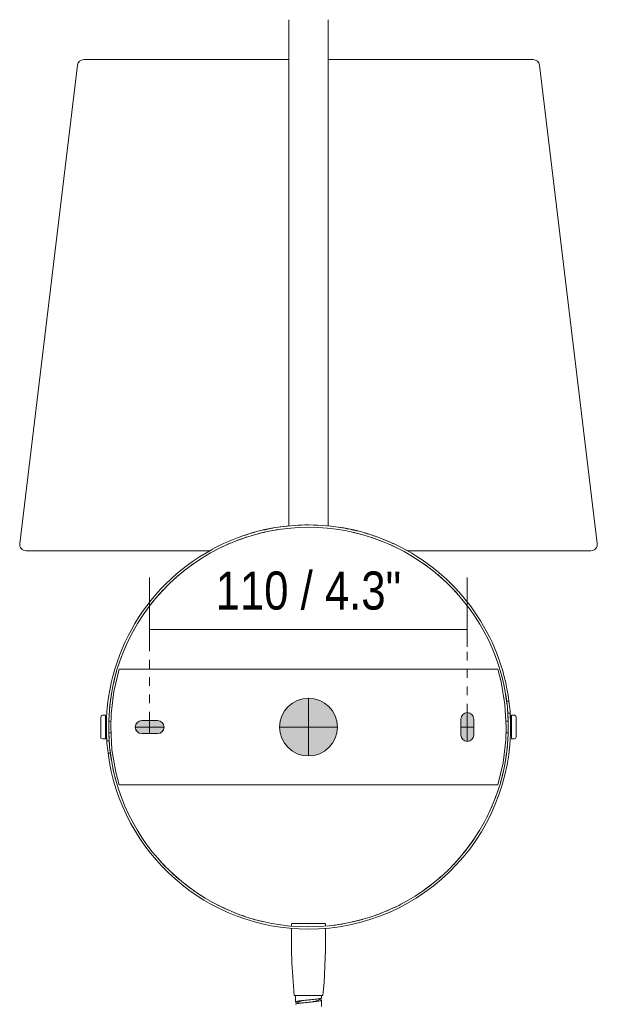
# Model space of a CAD drawing. Header units: millimetres. Extents: x -6760 to -4312, y -944 to 6729.
# Tile 24 of 25: x -4512 to -4312, y 204 to 545. Entities that reach past the tile are written whole.
import ezdxf

# ---------------------------------------------------------------- set-up
doc = ezdxf.new("R2010")
doc.units = ezdxf.units.MM
doc.linetypes.add('Dash', pattern=[6, 3, -3])
doc.layers.add('A-ANNO-DIMS', color=7, linetype='Dash', lineweight=9, true_color=0xd2d2d2)
for name, color, linetype, lineweight in [('A-ANNO-DIMS-6', 7, 'Continuous', 9), ('A-DETL-GENF', 7, 'Continuous', 9), ('E-LITE-EQPM', 7, 'Continuous', 20)]:
    doc.layers.add(name, color=color, linetype=linetype, lineweight=lineweight)
doc.styles.add('Arial Narrow', font='ARIALN.TTF', dxfattribs={"height": 13.2})
doc.dimstyles.new('FARO_-_2_2mm_Arial_Narrow_mm_Inch_Left', dxfattribs={"dimscale": 304.8, "dimtxt": 13.509289, "dimasz": 0, "dimexe": 0.059055, "dimexo": 0.0625, "dimgap": 0.009843, "dimtad": 1, "dimdec": 0, "dimzin": 0, "dimdsep": 46, "dimtxsty": 'Arial Narrow', "dimblk1": 'NONE', "dimblk2": 'NONE', "dimsah": 1, "dimcen": 0.09, "dimadec": 0, "dimazin": 0, "dimtfac": 1, "dimtdec": 4, "dimtix": 1, "dimtmove": 0, "dimatfit": 3, "dimfxl": 0.019685, "dimfxlon": 1, "dimtvp": 1, "dimtolj": 1, "dimtzin": 0, "dimarcsym": 2})

# ---------------------------------------------------------------- blocks, each defined once
blk = doc.blocks.new('29329_29330_29331 - 29330 BERNI Black wall lamp with LED reader-602394-Alzado_PDF Fixing')
at = {"layer": 'E-LITE-EQPM', "color": 253, "lineweight": 9, "true_color": 0xaaaaaa}
for p, q in [((6572.7, 369.71), (6572.7, 369.63)), ((6545.5, 361.15), (6545.39, 361.15)), ((6545.39, 361.15), (6545.5, 361.15)), ((6613.42, 361.15), (6613.6, 361.15)), ((6613.6, 361.15), (6613.42, 361.15)), ((6642.94, 320), (6516.06, 320)), ((6511.75, 310.11), (6511.73, 310.02)), ((6647.26, 310.04), (6647.25, 310.11)), ((6648.11, 309), (6648.91, 309)), ((6509.17, 304.11), (6508.19, 304.11)), ((6509.17, 304.11), (6509.17, 295.89)), ((6649.33, 304.8), (6648.53, 304.8)), ((6650.8, 304.11), (6649.82, 304.11)), ((6649.82, 304.11), (6649.82, 295.89)), ((6509.56, 302.04), (6509.17, 302.04)), ((6511.15, 302.04), (6510.36, 302.04)), ((6648.61, 302.04), (6647.84, 302.04)), ((6649.82, 302.04), (6649.41, 302.04)), ((6509.17, 297.96), (6509.58, 297.96)), ((6510.38, 297.96), (6511.15, 297.96)), ((6647.84, 297.96), (6648.63, 297.96)), ((6649.43, 297.96), (6649.82, 297.96)), ((6508.19, 295.89), (6509.17, 295.89)), ((6509.66, 295.2), (6510.46, 295.2)), ((6649.82, 295.89), (6650.8, 295.89)), ((6510.88, 291), (6510.08, 291)), ((6511.74, 289.96), (6511.75, 289.89)), ((6647.25, 289.89), (6647.26, 289.98)), ((6516.06, 280), (6642.94, 280)), ((6573.62, 232), (6573.62, 231.07)), ((6573.71, 232), (6579.5, 232)), ((6579.5, 232), (6585.29, 232)), ((6585.37, 231.06), (6585.37, 232)), ((6573.62, 230.27), (6573.62, 222.88)), ((6585.37, 222.88), (6585.37, 230.25)), ((6574.5, 207), (6579.5, 207)), ((6575, 207), (6575, 204.78)), ((6579.5, 207), (6584.5, 207)), ((6579.5, 205.49), (6579.51, 205.49)), ((6584, 206.19), (6584, 207)), ((6584, 203.19), (6584, 205.39))]:
    blk.add_line(p, q, dxfattribs=at)
at = {"layer": 'E-LITE-EQPM', "color": 253, "lineweight": 9, "true_color": 0xaaaaaa, "flags": 128}
for points in [[(6572.7, 545), (6572.7, 544.55), (6572.7, 543.21), (6572.7, 541.05), (6572.7, 538.15), (6572.7, 534.62), (6572.7, 531.16)], [(6586.3, 531.16), (6586.3, 534.18), (6586.3, 537.76), (6586.3, 540.74), (6586.3, 543), (6586.3, 544.44), (6586.3, 544.99), (6586.3, 545)], [(6513.98, 320), (6512.12, 312.35), (6511.15, 304.54), (6511, 300)], [(6648, 300), (6647.54, 307.86), (6646.19, 315.61), (6645.01, 320)], [(6507.54, 303.46), (6507.84, 304.01), (6508.19, 304.11)], [(6650.8, 304.11), (6651.35, 303.81), (6651.45, 303.46)], [(6507.54, 303.46), (6507.54, 303.02), (6507.54, 301.8), (6507.54, 300.12), (6507.54, 298.42), (6507.54, 297.11), (6507.54, 296.55), (6507.54, 296.54)], [(6507.54, 303.15), (6507.54, 303.45), (6507.54, 303.46)], [(6651.45, 296.54), (6651.45, 296.98), (6651.45, 298.2), (6651.45, 299.88), (6651.45, 301.58), (6651.45, 302.89), (6651.45, 303.45), (6651.45, 303.46)], [(6511, 300), (6511.45, 292.14), (6512.8, 284.39), (6513.98, 280)], [(6645.01, 280), (6646.87, 287.65), (6647.85, 295.46), (6648, 300)], [(6651.45, 296.86), (6651.45, 296.55), (6651.45, 296.54)], [(6508.19, 295.89), (6507.64, 296.19), (6507.54, 296.54)], [(6651.45, 296.54), (6651.15, 295.99), (6650.8, 295.89)], [(6574.5, 207), (6573.69, 218.38), (6573.62, 222.88)], [(6585.37, 222.88), (6584.92, 211.48), (6584.5, 207)]]:
    blk.add_lwpolyline(points, dxfattribs=at)
at = {"layer": 'E-LITE-EQPM', "color": 253, "lineweight": 9, "true_color": 0xaaaaaa}
for centre, radius, start, end in [((6579.5, 300), 69.2, 90, 183.9775), ((6579.5, 300), 70, 100.0379, 103.2058), ((6579.5, 300), 69.2, 96.8924, 100.4646), ((6579.5, 300), 70, 90, 98.0393), ((6579.5, 300), 70, 79.6734, 90), ((6579.5, 300), 69.2, 7.4729, 90), ((6579.5, 300), 70, 75.7433, 79.4685), ((6579.5, 300), 69.2, 107.7196, 111.2334), ((6579.5, 300), 70, 105.2789, 108.4381), ((6579.5, 300), 69.2, 102.4056, 105.7662), ((6579.5, 300), 69.2, 73.7792, 77.0553), ((6579.5, 300), 70, 70.4627, 73.9767), ((6579.5, 300), 69.2, 68.3656, 71.5078), ((6579.5, 300), 70, 65.1222, 68.4186), ((6579.5, 300), 70, 118.4592, 183.9319), ((6579.5, 300), 69.2, 112.9646, 118.125), ((6579.5, 300), 69.2, 62.9461, 66.0292), ((6579.5, 300), 70, 7.387, 62.8095), ((6579.5, 300), 69.2, 57.5173, 60.5822), ((6579.5, 300), 69.2, 124.9848, 128.6183), ((6579.5, 300), 69.2, 52.0729, 55.1521), ((6579.5, 300), 69.2, 130.5386, 133.9103), ((6579.5, 300), 69.2, 46.6, 49.7321), ((6579.5, 300), 69.2, 135.8587, 139.361), ((6579.5, 300), 69.2, 41.0648, 44.3184), ((6579.5, 300), 69.2, 141.1056, 146.25), ((6579.5, 300), 69.2, 153.1002, 156.7607), ((6579.5, 300), 69.2, 158.6744, 162.0484), ((6579.5, 300), 69.2, 164.0006, 167.4851), ((6579.5, 300), 69.2, 11.8953, 15.1934), ((6579.5, 300), 69.2, 169.2506, 174.375), ((6579.5, 300), 69.2, 6.1641, 9.6409), ((6579.5, 300), 69.2, 3.9776, 7.4729), ((6579.5, 300), 70, 1.6732, 7.387), ((6579.5, 300), 69.2, 270, 3.9775), ((6579.5, 300), 70, 270, 3.9319), ((6579.5, 300), 69.2, 1.6942, 5.1394), ((6579.5, 300), 70, 0.6612, 3.9319), ((6579.5, 300), 70, 180.6612, 183.9319), ((6579.5, 300), 70, 181.6732, 187.387), ((6579.5, 300), 69.2, 181.6942, 185.1394), ((6521.75, 300), 2.25, 192.857, 195.0651), ((6521.75, 300), 2.25, 205.7142, 210.1976), ((6521.75, 300), 2.25, 218.5714, 231.4285), ((6521.75, 300), 2.25, 239.8024, 244.2857), ((6521.75, 300), 2.25, 254.9349, 257.1428), ((6527.25, 300), 2.25, 282.8572, 285.0651), ((6527.25, 300), 2.25, 295.7143, 300.1976), ((6527.25, 300), 2.25, 308.5715, 321.4286), ((6527.25, 300), 2.25, 329.8024, 334.2858), ((6527.25, 300), 2.25, 344.9349, 347.143), ((6579.5, 300), 69.2, 183.9776, 187.4729), ((6579.5, 300), 70, 187.387, 270), ((6579.5, 300), 69.2, 186.1641, 189.6409), ((6579.5, 300), 69.2, 187.4729, 270), ((6579.5, 300), 69.2, 349.2506, 354.375), ((6579.5, 300), 69.2, 191.8953, 195.1934), ((6579.5, 300), 69.2, 344.0006, 347.4851), ((6579.5, 300), 69.2, 338.6744, 342.0484), ((6579.5, 300), 69.2, 333.1002, 336.7607), ((6579.5, 300), 69.2, 321.1056, 326.25), ((6579.5, 300), 69.2, 221.0648, 224.3184), ((6579.5, 300), 69.2, 315.8587, 319.361), ((6579.5, 300), 69.2, 226.6, 229.7321), ((6579.5, 300), 69.2, 310.5386, 313.9103), ((6579.5, 300), 69.2, 304.9848, 308.6183), ((6579.5, 300), 69.2, 232.0729, 235.1521), ((6579.5, 300), 69.2, 237.5173, 240.5822), ((6579.5, 300), 69.2, 292.9646, 298.125), ((6579.5, 300), 69.2, 242.9461, 246.0292), ((6579.5, 300), 69.2, 248.3656, 251.5078), ((6579.5, 300), 69.2, 287.7196, 291.2334), ((6579.5, 300), 69.2, 253.7792, 257.0553), ((6579.5, 300), 69.2, 276.8924, 280.4646), ((6579.5, 300), 69.2, 282.4056, 285.7662)]:
    blk.add_arc(centre, radius, start, end, dxfattribs=at)
for points, knots in [([(6516.06, 320), (6515.59, 320), (6514.99, 320), (6514.43, 320), (6514.09, 320), (6513.98, 320), (6513.98, 320)], [-1, -1, -1, -1, -0.571429, -0.428571, -0.285714, 0, 0, 0, 0]), ([(6645.01, 320), (6645.01, 320), (6644.93, 320), (6644.53, 320), (6643.84, 320), (6643.24, 320), (6642.94, 320)], [-1, -1, -1, -1, -0.785714, -0.571429, -0.285714, 0, 0, 0, 0]), ([(6509.53, 302.06), (6509.53, 302.13), (6509.53, 302.21), (6509.53, 302.26), (6509.53, 302.27), (6509.53, 302.23), (6509.53, 302.16), (6509.53, 302.04), (6509.52, 301.84), (6509.51, 301.49), (6509.5, 301.07), (6509.5, 300.69), (6509.5, 300.28), (6509.5, 299.79), (6509.5, 299.39), (6509.5, 299.19)], [0.3888889, 0.3888889, 0.3888889, 0.3888889, 0.4444444, 0.4791667, 0.5138889, 0.5486111, 0.5833333, 0.6180556, 0.6527778, 0.7222222, 0.7916667, 0.8263889, 0.8611111, 0.9305556, 1, 1, 1, 1]), ([(6649.47, 297.94), (6649.46, 297.87), (6649.46, 297.79), (6649.46, 297.74), (6649.46, 297.73), (6649.46, 297.77), (6649.46, 297.84), (6649.47, 297.96), (6649.47, 298.16), (6649.48, 298.51), (6649.49, 298.93), (6649.49, 299.31), (6649.5, 299.72), (6649.5, 300.21), (6649.49, 300.61), (6649.49, 300.81)], [0.3888889, 0.3888889, 0.3888889, 0.3888889, 0.4444444, 0.4791667, 0.5138889, 0.5486111, 0.5833333, 0.6180556, 0.6527778, 0.7222222, 0.7916667, 0.8263889, 0.8611111, 0.9305556, 1, 1, 1, 1]), ([(6513.98, 280), (6513.98, 280), (6514.06, 280), (6514.46, 280), (6515.15, 280), (6515.75, 280), (6516.06, 280)], [-1, -1, -1, -1, -0.785714, -0.571429, -0.285714, 0, 0, 0, 0]), ([(6642.94, 280), (6643.4, 280), (6644, 280), (6644.56, 280), (6644.9, 280), (6645.01, 280), (6645.01, 280)], [-1, -1, -1, -1, -0.571429, -0.428571, -0.285714, 0, 0, 0, 0]), ([(6575.98, 204.44), (6575.56, 204.52), (6575.11, 204.63), (6575, 204.74), (6575, 204.78)], [0.5714286, 0.5714286, 0.5714286, 0.5714286, 0.8571429, 1, 1, 1, 1]), ([(6577.12, 205.12), (6577.05, 205.11), (6576.34, 204.97), (6575.96, 204.83), (6575.98, 204.71)], [-0.3884175, -0.3884175, -0.3884175, -0.3884175, -0.375, -0.25, -0.25, -0.25, -0.25]), ([(6581.07, 204.91), (6581.34, 204.95), (6582.36, 205.12), (6582.94, 205.28), (6583.01, 205.41)], [-0.4166667, -0.4166667, -0.4166667, -0.4166667, -0.375, -0.25, -0.25, -0.25, -0.25]), ([(6583, 205.73), (6583.17, 205.7), (6583.74, 205.58), (6584, 205.47), (6584, 205.39)], [0.5412606, 0.5412606, 0.5412606, 0.5412606, 0.6666667, 1, 1, 1, 1])]:
    blk.add_open_spline(points, degree=3, knots=knots, dxfattribs=at)
for points in [[(6575, 204.78), (6575, 204.83), (6575.18, 204.94), (6575.98, 205.1), (6577.2, 205.26), (6578.7, 205.41), (6580.29, 205.56), (6581.79, 205.71), (6583.02, 205.87), (6583.81, 206.03), (6584, 206.13), (6584, 206.19)], [(6584, 205.39), (6584, 205.33), (6583.81, 205.23), (6583.02, 205.07), (6581.79, 204.91), (6580.29, 204.76), (6578.7, 204.61), (6577.2, 204.46), (6575.98, 204.3), (6575.18, 204.14), (6575, 204.03), (6575, 203.98)]]:
    blk.add_open_spline(points, degree=3, dxfattribs=at)
blk = doc.blocks.new('DIMBLOCK18-Alzado_PDF Fixing')
at = {"layer": 'A-ANNO-DIMS-6', "color": 251, "true_color": 0x5b5b5b, "transparency": 16777216}
for p, q in [((-4466.77, 333.66), (-4466.77, 351.82)), ((-4356.77, 333.66), (-4356.77, 351.82)), ((-4466.77, 333.82), (-4356.77, 333.82)), ((-4466.77, 333.82), (-4466.77, 327.82)), ((-4356.77, 333.82), (-4356.77, 327.82))]:
    blk.add_line(p, q, dxfattribs=at)
at = {"layer": 'A-ANNO-DIMS-6', "color": 0, "transparency": 16777216, "insert": (-4443.93, 353.88), "char_height": 13.2, "width": 77.1959, "attachment_point": 1, "line_spacing_factor": 0.974696, "style": 'Arial Narrow'}
blk.add_mtext('110 / 4.3"', dxfattribs=at)
blk = doc.blocks.new('_None')

msp = doc.modelspace()

# ---------------------------------------------------------------- hatches: boundary and pattern name
at = {"layer": 'A-DETL-GENF', "true_color": 0xc0c0c0}
h = msp.add_hatch(color=9, dxfattribs=at)
h.paths.add_polyline_path([(-4411.77, 290), (-4409.18, 290.34), (-4406.77, 291.34), (-4404.7, 292.93), (-4403.11, 295), (-4402.11, 297.41), (-4401.77, 300), (-4402.11, 302.59), (-4403.11, 305), (-4404.7, 307.07), (-4406.77, 308.66), (-4409.18, 309.66), (-4411.77, 310), (-4414.36, 309.66), (-4416.88, 308.58), (-4418.84, 307.07), (-4420.43, 305), (-4421.43, 302.59), (-4421.77, 300), (-4421.41, 297.37), (-4420.43, 295), (-4418.84, 292.93), (-4416.77, 291.34), (-4414.36, 290.34)])
h.paths.add_polyline_path([(-4356.77, 295), (-4356.19, 295.08), (-4355.64, 295.3), (-4355.12, 295.74), (-4354.82, 296.12), (-4354.6, 296.67), (-4354.52, 297.37), (-4354.52, 302.75), (-4354.6, 303.33), (-4354.82, 303.87), (-4355.18, 304.34), (-4355.64, 304.7), (-4356.19, 304.92), (-4356.77, 305), (-4357.35, 304.92), (-4357.89, 304.7), (-4358.36, 304.34), (-4358.72, 303.87), (-4358.94, 303.33), (-4359.02, 302.75), (-4359.02, 297.25), (-4358.94, 296.67), (-4358.72, 296.12), (-4358.36, 295.66), (-4357.89, 295.3), (-4357.35, 295.08)])
h.paths.add_polyline_path([(-4464.02, 297.75), (-4463.44, 297.83), (-4462.89, 298.05), (-4462.43, 298.41), (-4462.07, 298.87), (-4461.85, 299.42), (-4461.77, 300), (-4461.85, 300.58), (-4462.07, 301.12), (-4462.43, 301.59), (-4462.89, 301.95), (-4463.44, 302.17), (-4464.02, 302.25), (-4469.52, 302.25), (-4470.1, 302.17), (-4470.64, 301.95), (-4471.11, 301.59), (-4471.47, 301.12), (-4471.69, 300.58), (-4471.77, 300), (-4471.69, 299.42), (-4471.47, 298.87), (-4471.11, 298.41), (-4470.64, 298.05), (-4470.1, 297.83), (-4469.52, 297.75), (-4467.4, 297.75)])

# ---------------------------------------------------------------- linework, layer by layer
at = {"layer": 'A-ANNO-DIMS'}
for p, q in [((-4466.77, 302.25), (-4466.77, 343.3)), ((-4356.77, 305), (-4356.77, 342))]:
    msp.add_line(p, q, dxfattribs=at)
at = {"layer": 'E-LITE-EQPM', "color": 253, "true_color": 0xaaaaaa}
for p, q in [((-4491.77, 529.24), (-4511.76, 363.55)), ((-4418.57, 531.16), (-4489.61, 531.16)), ((-4418.57, 369.71), (-4418.57, 531.16)), ((-4333.93, 531.16), (-4404.97, 531.16)), ((-4404.97, 531.16), (-4404.97, 369.71)), ((-4311.78, 363.55), (-4331.77, 529.24)), ((-4509.57, 361.09), (-4446.01, 361.09)), ((-4377.52, 361.09), (-4313.96, 361.09))]:
    msp.add_line(p, q, dxfattribs=at)
at = {"layer": 'E-LITE-EQPM'}
for p, q in [((-4411.77, 310.14), (-4411.77, 290.14)), ((-4356.77, 305), (-4356.77, 295)), ((-4464.02, 302.25), (-4469.52, 302.25)), ((-4466.77, 302.25), (-4466.77, 297.75)), ((-4359.02, 302.75), (-4359.02, 297.25)), ((-4354.52, 297.25), (-4354.52, 302.75)), ((-4471.77, 300), (-4461.77, 300)), ((-4469.52, 297.75), (-4464.02, 297.75)), ((-4421.77, 300), (-4401.77, 300)), ((-4354.52, 300), (-4359.02, 300))]:
    msp.add_line(p, q, dxfattribs=at)
at = {"layer": 'E-LITE-EQPM', "color": 253, "true_color": 0xaaaaaa}
for centre, radius, start, end in [((-4489.61, 528.98), 2.18, 90, 173.1223), ((-4333.93, 528.98), 2.18, 6.8777, 90), ((-4411.77, 300.14), 69.91, 95.5818, 119.3294), ((-4411.77, 300.14), 69.91, 60.6706, 84.4182), ((-4509.57, 363.29), 2.2, 173.1223, 270), ((-4313.96, 363.29), 2.2, 270, 6.8777)]:
    msp.add_arc(centre, radius, start, end, dxfattribs=at)
at = {"layer": 'E-LITE-EQPM'}
for centre, radius, start, end in [((-4411.77, 300), 10, 360, 180), ((-4356.77, 302.75), 2.25, 360, 180), ((-4469.52, 300), 2.25, 90, 270), ((-4464.02, 300), 2.25, 270, 90), ((-4411.77, 300), 10, 180, 0), ((-4356.77, 297.25), 2.25, 180, 0)]:
    msp.add_arc(centre, radius, start, end, dxfattribs=at)

# ---------------------------------------------------------------- block references
at = {"layer": 'E-LITE-EQPM', "color": 253, "lineweight": 9, "true_color": 0xaaaaaa}
msp.add_blockref('29329_29330_29331 - 29330 BERNI Black wall lamp with LED reader-602394-Alzado_PDF Fixing', (-10991.27, 0), dxfattribs=at)

# ---------------------------------------------------------------- dimensions: what is measured, and where the dimension line sits
at = {"layer": 'A-ANNO-DIMS', "color": 251, "linetype": 'Continuous', "true_color": 0x5b5b5b}
dim = msp.add_linear_dim(base=(-4356.77, 333.82), p1=(-4466.77, 327.82), p2=(-4356.77, 327.82), dimstyle='FARO_-_2_2mm_Arial_Narrow_mm_Inch_Left', override={"dimpost": '<>', "dimfxl": 110}, dxfattribs=at)
dim.commit()
dim.dimension.update_dxf_attribs({"geometry": 'DIMBLOCK18-Alzado_PDF Fixing', "text_midpoint": (-4411.77, 345.37)})

doc.saveas('drawing.dxf')
